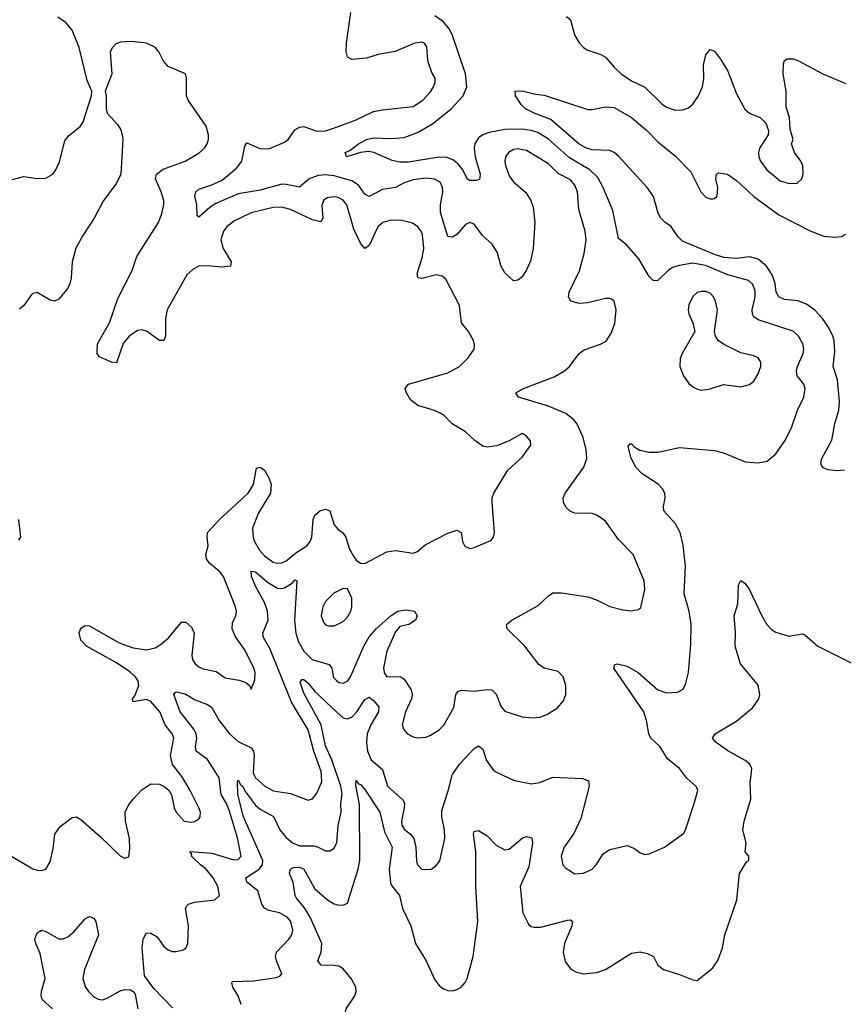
# Model space of a CAD drawing. Header units: inches. Extents: x 1649636 to 1815363, y 506543 to 641975.
# Tile 57 of 256: x 1688550 to 1692319, y 538951 to 543458. Entities that reach past the tile are written whole.
import ezdxf

# ---------------------------------------------------------------- set-up
doc = ezdxf.new("R2010")
doc.units = ezdxf.units.IN
doc.header["$MEASUREMENT"] = 0
for name, color, linetype in [('B6583', 7, 'Continuous'), ('B6584', 7, 'Continuous'), ('B6593', 7, 'Continuous'), ('B6594', 7, 'Continuous')]:
    doc.layers.add(name, color=color, linetype=linetype)

msp = doc.modelspace()

# ---------------------------------------------------------------- linework, layer by layer
at = {"layer": 'B6583', "color": 5}
for points, elevation in [([(1688510, 539630.4), (1688610, 539571.8), (1688630, 539564.9), (1688650, 539564.2), (1688670, 539570.4), (1688690, 539602.8), (1688703.8, 539663.8), (1688711.2, 539730), (1688735.3, 539764.7), (1688790, 539806.7), (1688810, 539808.7), (1688830, 539797), (1688919, 539719), (1689010, 539630.5), (1689030, 539620.5), (1689050, 539626.8), (1689054.9, 539665.1), (1689052.9, 539710), (1689034.2, 539790), (1689033.1, 539830), (1689050, 539866.4), (1689069.7, 539890), (1689110, 539932.9), (1689150, 539960.3), (1689190, 539959.6), (1689210.2, 539950.2), (1689232.1, 539932.1), (1689244.9, 539910), (1689257.6, 539850), (1689266.9, 539830), (1689303.7, 539790), (1689335.7, 539784.3), (1689352, 539788), (1689370, 539800.3), (1689376.4, 539810), (1689378.2, 539830), (1689370.8, 539850), (1689331, 539930), (1689294.8, 539990), (1689287.1, 540000)], 380), ([(1689250, 538935), (1689163.8, 539023.8), (1689120.9, 539080.9), (1689110.7, 539209.3), (1689115.1, 539250), (1689130, 539278), (1689150, 539277.6), (1689179.7, 539259.7), (1689210, 539216.4), (1689230, 539200.3), (1689250, 539193.1), (1689266.7, 539193.3), (1689299.1, 539200.9), (1689311.1, 539208.9), (1689319.7, 539230), (1689323.1, 539310), (1689309.6, 539390), (1689316.3, 539403.7), (1689322.7, 539410), (1689350, 539418.3), (1689444, 539430), (1689464.2, 539450), (1689457.1, 539490), (1689435.9, 539530), (1689403.6, 539570), (1689377, 539590), (1689337.2, 539630), (1689337.6, 539637.6), (1689329, 539651), (1689430, 539642.8), (1689530, 539611.9), (1689550, 539613.8), (1689563.8, 539630), (1689547.1, 539712.9), (1689510, 539836), (1689496.8, 539870), (1689471.9, 539912), (1689462.7, 539990), (1689456.2, 540000)], 360), ([(1689564.5, 538950), (1689550.6, 538990), (1689525, 539030), (1689520.4, 539050), (1689524.3, 539055.7), (1689620.8, 539059.2), (1689725.8, 539074.2), (1689740.2, 539079.8), (1689749.2, 539090.8), (1689725, 539150), (1689720.6, 539170), (1689724.8, 539190), (1689781.8, 539250), (1689795, 539270), (1689799.8, 539290), (1689790.6, 539330), (1689774.6, 539350), (1689739.6, 539370), (1689690, 539380.7), (1689670.6, 539390.6), (1689658.9, 539410), (1689640.3, 539470), (1689589.8, 539510), (1689584.7, 539530), (1689646.2, 539570), (1689661.5, 539590), (1689662.8, 539610), (1689574.7, 539810), (1689548, 539912), (1689546.8, 539973.2), (1689550, 539978.4), (1689558.5, 539958.5), (1689570, 539949), (1689583.7, 539923.7), (1689630, 539862), (1689650, 539844.1), (1689711.1, 539811.1), (1689740.4, 539750), (1689770, 539714.3), (1689798, 539690), (1689830, 539675.9), (1689896, 539675.9), (1689912.7, 539672.7), (1689950, 539654), (1689970, 539653.4), (1689990, 539666.4), (1690000, 539688.1)], 340), ([(1689623.9, 540000), (1689630, 539987.2), (1689670, 539950.8), (1689710, 539928.3), (1689790, 539915.6), (1689870, 539884.9), (1689890, 539892.4), (1689910, 539917.6), (1689933.4, 539970), (1689931.2, 540000)], 360), ([(1690000, 539127.5), (1689990, 539129.3), (1689929.9, 539129.9), (1689914.5, 539150), (1689929.8, 539190), (1689932.1, 539230), (1689879.9, 539350), (1689852.8, 539392.8), (1689816.7, 539436.7), (1689811, 539450), (1689802.3, 539510), (1689785.6, 539550), (1689789.7, 539570), (1689803.1, 539576.9), (1689830, 539579.2), (1689850, 539570.1), (1689900.3, 539480.3), (1689958.9, 539430), (1689990, 539410.8), (1690000, 539408.2)], 320), ([(1688700.9, 538930), (1688653.8, 538973.8), (1688648.1, 538990), (1688649.8, 539009.8), (1688666.7, 539070), (1688643.7, 539183.7), (1688624.2, 539230), (1688620.4, 539250), (1688630, 539279.1), (1688650, 539290.4), (1688670, 539285.3), (1688730, 539251.5), (1688750, 539250.3), (1688770, 539259.6), (1688797.7, 539282.3), (1688850, 539343), (1688870, 539353), (1688890, 539344.9), (1688898.7, 539330), (1688910.3, 539270), (1688846.8, 539110), (1688839.8, 539070), (1688850, 539032.4), (1688865.6, 539010), (1688890, 538986.2), (1688910, 538975.2), (1688930, 538972.2), (1688950, 538978.8), (1689010, 539013.7), (1689030, 539018.8), (1689057.5, 539017.5), (1689070.2, 539010.2), (1689078.2, 538998.2), (1689090.3, 538930)], 360)]:
    msp.add_lwpolyline(points, dxfattribs=dict(at, elevation=elevation))
at = {"layer": 'B6584', "color": 5}
for points, elevation in [([(1688450, 542708.8), (1688570, 542739.5), (1688630, 542730.4), (1688670, 542732.4), (1688702, 542750), (1688716.3, 542770), (1688732.1, 542807.9), (1688757.4, 542902.6), (1688774.3, 542925.7), (1688829.3, 542970), (1688840.9, 542990), (1688879.3, 543110), (1688881.2, 543130), (1688859.1, 543179.1), (1688823.1, 543330), (1688791.2, 543410), (1688763.5, 543443.5), (1688724.5, 543470)], 380), ([(1690000, 542645.3), (1689990, 542647.7), (1689958, 542642), (1689940.7, 542630), (1689932.4, 542607.6), (1689937.6, 542550), (1689927.7, 542532.3), (1689890, 542541.5), (1689790, 542589.4), (1689750, 542600.4), (1689710, 542597.5), (1689610, 542573.2), (1689530, 542535.9), (1689497.7, 542510), (1689482.8, 542490), (1689471.2, 542450), (1689481.2, 542410), (1689518.3, 542350), (1689515.5, 542330), (1689474.7, 542325.3), (1689410, 542331.7), (1689370.7, 542329.3), (1689343.9, 542316.1), (1689315.5, 542290), (1689224.7, 542130), (1689216.8, 542090), (1689216.9, 542010), (1689210.3, 541989.7), (1689190, 541989.7), (1689130, 542032), (1689110, 542038), (1689090, 542035.3), (1689051.7, 542010), (1689023.9, 541976.1), (1688993.3, 541886.7), (1688970, 541889.7), (1688915.1, 541915.1), (1688905.1, 541930), (1688905.9, 541974.1), (1688961.5, 542070), (1688999, 542181), (1689064.4, 542310), (1689086.4, 542373.6), (1689186, 542530), (1689200.5, 542570), (1689209.7, 542610), (1689209.7, 542630), (1689198, 542670), (1689171.3, 542730), (1689176.9, 542750), (1689206.4, 542773.6), (1689307.6, 542810), (1689370, 542846.2), (1689395.6, 542870), (1689408.6, 542890), (1689414, 542910), (1689414, 542930), (1689403.5, 542970), (1689320.7, 543090), (1689314, 543110), (1689314, 543190), (1689309.2, 543209.2), (1689230, 543243.6), (1689207.7, 543267.7), (1689186.9, 543310), (1689171.2, 543330), (1689130.6, 543350.6), (1689062, 543358), (1689010, 543354.6), (1688990, 543346.6), (1688974.6, 543330), (1688964.7, 543310), (1688971.5, 543208.5), (1688941, 543130), (1688946, 543110), (1688946, 543050), (1688951, 543030), (1688998.3, 542978.3), (1689012.9, 542952.9), (1689019.5, 542930), (1689022, 542910), (1689013.7, 542750), (1688993.7, 542710), (1688933, 542627), (1688891.3, 542548.7), (1688839.3, 542470), (1688807.6, 542412.4), (1688790.4, 542350), (1688785.5, 542274.5), (1688779.1, 542250), (1688770, 542228.7), (1688730, 542178), (1688710, 542169), (1688690, 542174), (1688630, 542209), (1688610, 542204), (1688602.5, 542197.5), (1688570, 542149), (1688550, 542133.2)], 380), ([(1690000, 542740.7), (1689990, 542743.6), (1689950, 542747.4), (1689915.6, 542744.4), (1689875.6, 542730), (1689830, 542690.7), (1689770, 542704.1), (1689750, 542704.3), (1689650, 542677.6), (1689550, 542661.3), (1689445.5, 542614.5), (1689421.1, 542598.9), (1689370, 542554), (1689362.4, 542562.4), (1689360.2, 542610), (1689352, 542650), (1689355.8, 542670), (1689370, 542681.5), (1689430, 542702), (1689476.3, 542723.7), (1689541.9, 542778.1), (1689566.9, 542810), (1689580.7, 542879.3), (1689590, 542894.9), (1689648.9, 542868.9), (1689690, 542867.3), (1689762.7, 542897.3), (1689778.5, 542910), (1689810, 542953.6), (1689830, 542966.4), (1689850, 542968.5), (1689910, 542947.6), (1689950, 542948.3), (1690000, 542966.5)], 360), ([(1689287.1, 540000), (1689249.2, 540049.2), (1689239.9, 540090), (1689255.4, 540170), (1689248.2, 540190), (1689216.4, 540230), (1689191.6, 540290), (1689150, 540337.5), (1689130, 540346.1), (1689070, 540335.1), (1689066.5, 540350), (1689076.7, 540363.3), (1689094.8, 540410), (1689093, 540430), (1689080.4, 540450), (1689053.7, 540473.7), (1688993.9, 540513.9), (1688855.4, 540590), (1688830, 540618.4), (1688822.7, 540650), (1688830, 540673), (1688850, 540684.9), (1688870, 540683.1), (1689006.2, 540606.2), (1689070, 540583.4), (1689130, 540573.2), (1689170, 540582.6), (1689199.4, 540600.6), (1689233, 540630), (1689290, 540700.3), (1689310, 540700.9), (1689337.1, 540677.1), (1689348.4, 540650), (1689338.2, 540550), (1689341.6, 540530), (1689352.6, 540510), (1689370, 540495.2), (1689390, 540486), (1689450, 540473.8), (1689490, 540444.9), (1689554.2, 540434.2), (1689584.5, 540424.5), (1689602, 540410), (1689610, 540394), (1689625.6, 540434.4), (1689627.6, 540470), (1689622, 540490), (1689582.4, 540570), (1689536.3, 540636.3), (1689522.6, 540670), (1689523.4, 540696.6), (1689539.1, 540730), (1689542.6, 540750), (1689537.7, 540770), (1689482.2, 540910), (1689466.2, 540930), (1689418.8, 540970), (1689405.6, 540990), (1689402.4, 541010), (1689413.1, 541050), (1689407.6, 541090), (1689409.7, 541110), (1689464.8, 541170), (1689596.2, 541290), (1689619.5, 541330), (1689634.5, 541405.5), (1689650, 541410.4), (1689670, 541395.8), (1689690, 541361.3), (1689700.6, 541330), (1689697.8, 541290), (1689641.6, 541198.4), (1689616, 541130), (1689617.9, 541090), (1689624.9, 541070), (1689648.1, 541030), (1689670, 541003.3), (1689710, 540975.6), (1689730, 540970.1), (1689750, 540971.4), (1689770, 540981.4), (1689818.6, 541021.4), (1689863.7, 541050), (1689879.6, 541070), (1689887.7, 541090), (1689893.7, 541170), (1689900.3, 541190), (1689924.2, 541210), (1689950, 541218.2), (1689970.1, 541210.1), (1689990, 541145.5), (1690000, 541133.3)], 380), ([(1688544.2, 541170), (1688553.7, 541090), (1688545.1, 541074.9)], 380), ([(1689931.2, 540000), (1689930, 540016.3), (1689895.8, 540110), (1689870, 540206.8), (1689794.5, 540334.6), (1689696.5, 540576.5), (1689666.7, 540630), (1689662.4, 540650), (1689687.2, 540710), (1689684.9, 540750), (1689670.6, 540790.6), (1689630, 540864.7), (1689611.1, 540910), (1689610, 540934), (1689630, 540930.2), (1689683.5, 540883.5), (1689730, 540855.3), (1689750, 540853.8), (1689761.8, 540858.2), (1689798.9, 540881.1), (1689810, 540894), (1689818, 540890), (1689807.7, 540710), (1689813.3, 540650), (1689825.7, 540610), (1689850, 540567), (1689889.3, 540530), (1689966.4, 540506.4), (1689978.9, 540490), (1689986.9, 540446.9), (1690000, 540434)], 360), ([(1690000, 540839.2), (1689990, 540834.3), (1689950, 540794.7), (1689937.6, 540770), (1689930.2, 540730), (1689940.4, 540700.4), (1689950, 540688.7), (1689963.7, 540683.7), (1689990, 540684), (1690000, 540688.8)], 380), ([(1690000, 540007.8), (1689978.8, 540070), (1689950, 540134.8), (1689929.3, 540230), (1689850, 540375.1), (1689834, 540426), (1689841.4, 540438.6), (1689850, 540438.6), (1689870, 540420.7), (1689901.8, 540381.8), (1690000, 540290.6)], 340), ([(1689456.2, 540000), (1689410, 540071.3), (1689357.8, 540110), (1689354.5, 540130), (1689361.2, 540170), (1689357.5, 540190), (1689347.7, 540210), (1689284.7, 540290), (1689255.4, 540370), (1689261.1, 540378.9), (1689270, 540382), (1689310, 540370.6), (1689350, 540346.9), (1689410, 540323.5), (1689430, 540310.2), (1689463.6, 540250), (1689510, 540189.1), (1689550, 540153.9), (1689610, 540124.5), (1689620.1, 540110), (1689622.5, 540090), (1689619.1, 540010), (1689623.9, 540000)], 360)]:
    msp.add_lwpolyline(points, dxfattribs=dict(at, elevation=elevation))
at = {"layer": 'B6593', "color": 5}
for points, elevation in [([(1690000, 539408.2), (1690010, 539405.6), (1690033.6, 539406.4), (1690050, 539414.9), (1690099.5, 539570), (1690106.5, 539610), (1690105.4, 539865.4), (1690087.7, 539952.3), (1690090, 539976.3), (1690100.2, 539960.2), (1690110, 539956.9), (1690130, 539934.2), (1690197.8, 539830), (1690220, 539740), (1690254.4, 539670), (1690241.5, 539570), (1690246.9, 539506.9), (1690253.2, 539493.2), (1690288.8, 539450), (1690301.5, 539390), (1690340.8, 539310), (1690361.4, 539230), (1690410.5, 539150.5), (1690450, 539063.6), (1690470, 539037.1), (1690490, 539021.8), (1690510, 539013.8), (1690530, 539013.7), (1690550, 539018.5), (1690570, 539030.2), (1690588.5, 539051.5), (1690597.8, 539070), (1690625.6, 539170), (1690647.1, 539330), (1690637.9, 539490), (1690637.2, 539650), (1690626.6, 539730), (1690630, 539742), (1690650, 539746.3), (1690690, 539722), (1690730, 539679.8), (1690770, 539657.7), (1690790, 539661.6), (1690850, 539711.6), (1690870, 539718.8), (1690893.1, 539713.1), (1690896.3, 539690), (1690879.4, 539580.6), (1690840.2, 539490), (1690851.9, 539370), (1690878.3, 539318.3), (1690890, 539307.2), (1690903.7, 539303.7), (1690935, 539305), (1691056.4, 539336.4), (1691070, 539337.4), (1691079.5, 539330), (1691076.5, 539310), (1691043.7, 539230), (1691037.7, 539190), (1691046.8, 539146.8), (1691072.1, 539112.1), (1691098.8, 539098.8), (1691130, 539091.3), (1691190, 539096.3), (1691230, 539110.2), (1691350, 539184.7), (1691390, 539191.3), (1691423.6, 539183.6), (1691450.3, 539170.3), (1691470.4, 539130.4), (1691496, 539110), (1691570, 539088.5), (1691630, 539062.8), (1691650, 539061), (1691721.7, 539118.3), (1691745.6, 539154.4), (1691766, 539210), (1691776.9, 539270), (1691831.6, 539430), (1691844, 539550), (1691876.4, 539603.6), (1691886, 539610), (1691886, 539630), (1691869.1, 539649.1), (1691874, 539690), (1691859.5, 539750), (1691865.6, 539790), (1691896.3, 539890), (1691893.1, 539966.9), (1691897, 540000)], 320), ([(1690000, 539688.1), (1690000.9, 539690), (1690007.3, 539770), (1690020.9, 539830), (1690019.4, 539870), (1690025.8, 539914.2), (1690019.6, 539950), (1690002.6, 540000)], 340), ([(1690217.8, 540000), (1690232.7, 539950), (1690305.4, 539885.4), (1690311.1, 539870), (1690310.2, 539850.2), (1690297, 539790), (1690298.6, 539770), (1690310.7, 539750.7), (1690339.2, 539730), (1690354.5, 539710), (1690363.5, 539670), (1690365.9, 539605.9), (1690370.3, 539590), (1690390, 539570.3), (1690431.1, 539568.9), (1690455.2, 539584.8), (1690472.5, 539607.5), (1690495.9, 539710), (1690493.4, 539750), (1690481.4, 539810), (1690481.7, 539838.3), (1690511.4, 539928.6), (1690529.2, 540000)], 340), ([(1690761.6, 540000), (1690810, 539977.6), (1690890, 539960.3), (1690930, 539966.3), (1690990, 539990.3), (1691125.4, 539985.4), (1691153.7, 539973.7), (1691155.9, 539950), (1691118.2, 539801.8), (1691086.4, 539733.6), (1691040.9, 539670), (1691027.9, 539630), (1691035.8, 539590), (1691050, 539574.4), (1691090, 539548.2), (1691130, 539551.7), (1691169.6, 539570), (1691188.2, 539590), (1691220.6, 539639.4), (1691250, 539659.5), (1691330, 539678.4), (1691363.7, 539663.7), (1691390, 539644.9), (1691410, 539637.3), (1691430, 539640.5), (1691501.2, 539670), (1691586.9, 539733.1), (1691596.3, 539750), (1691636.3, 539870), (1691653.3, 539930), (1691650, 539939), (1691644.5, 539950), (1691604.6, 539984.6), (1691592.8, 540000)], 340), ([(1690000, 538779.7), (1690030, 538798), (1690050, 538800.5), (1690092.3, 538772.3), (1690167, 538747), (1690190, 538732.7), (1690210, 538726.4), (1690230, 538731), (1690235.8, 538750), (1690229.6, 538770), (1690181.3, 538830), (1690150, 538849.7), (1690074.9, 538854.9), (1690050.8, 538870.8), (1690043.3, 538883.3), (1690040.3, 538910), (1690043.5, 538930), (1690084.5, 538990), (1690090.6, 539010), (1690088, 539030), (1690067.3, 539070), (1690030, 539113.8), (1690010, 539125.7), (1690000, 539127.5)], 320)]:
    msp.add_lwpolyline(points, dxfattribs=dict(at, elevation=elevation))
at = {"layer": 'B6594', "color": 5}
for points, elevation in [([(1690000, 542966.5), (1690090, 542999.4), (1690170, 543036.8), (1690210, 543045.6), (1690350, 543061.1), (1690395.1, 543090), (1690430, 543127), (1690444.4, 543150), (1690451, 543170), (1690451.1, 543190), (1690436.3, 543216.3), (1690417.7, 543270), (1690413.3, 543333.3), (1690402.7, 543350), (1690390, 543354.7), (1690358.8, 543350), (1690268.5, 543311.5), (1690190, 543298), (1690137.7, 543282.3), (1690070, 543275.1), (1690050, 543286.6), (1690044.4, 543310), (1690045.8, 543350), (1690065.8, 543490)], 360), ([(1691592.8, 540000), (1691569.6, 540030), (1691514.8, 540074.8), (1691481.6, 540130), (1691437.4, 540170), (1691428.9, 540188.9), (1691418.8, 540250), (1691406.2, 540290), (1691269.6, 540490.4), (1691272.9, 540507.1), (1691286, 540510), (1691330, 540498.6), (1691379.6, 540470), (1691470.1, 540390.1), (1691510, 540376.2), (1691560.1, 540379.9), (1691585.7, 540394.3), (1691598.4, 540421.6), (1691609.8, 540470), (1691621.8, 540598.2), (1691622.9, 540690), (1691613.2, 540750), (1691590.7, 540830), (1691596.6, 540956.6), (1691586.7, 541053.3), (1691572.3, 541110), (1691550.7, 541150.7), (1691498, 541210), (1691495.8, 541230), (1691503.9, 541270), (1691501.5, 541290), (1691492.1, 541310), (1691471.7, 541331.7), (1691399.2, 541379.2), (1691369.4, 541409.4), (1691346.3, 541453.7), (1691334, 541506), (1691343.2, 541516.8), (1691350, 541516.3), (1691362.5, 541502.5), (1691388.1, 541488.1), (1691430, 541477.8), (1691470, 541479), (1691570, 541499.5), (1691730, 541485.3), (1691770, 541474.9), (1691870, 541434.4), (1691930, 541430.3), (1691970, 541437.4), (1692009.8, 541470.1), (1692051.9, 541530), (1692082.4, 541590), (1692109.8, 541670.1), (1692138.7, 541730), (1692144.1, 541770), (1692137.7, 541790), (1692107.9, 541827.9), (1692104.6, 541850), (1692109.1, 541870.9), (1692134.5, 541930), (1692137.8, 541950), (1692134.1, 541974.1), (1692113.8, 542010), (1692090, 542031.7), (1691930, 542084.3), (1691910, 542098), (1691903.6, 542110), (1691902, 542130), (1691914.8, 542190), (1691915.8, 542215.8), (1691905.6, 542245.6), (1691884.7, 542264.7), (1691790, 542289.4), (1691687.8, 542332.2), (1691630, 542342.9), (1691567.3, 542332.7), (1691536.9, 542323.1), (1691517.3, 542310), (1691470, 542264), (1691450, 542263.1), (1691430, 542282), (1691383.5, 542363.5), (1691326.7, 542426.7), (1691290, 542456.2), (1691263.8, 542583.8), (1691220.4, 542690), (1691195.2, 542735.2), (1691159.1, 542770), (1691066, 542826), (1690970, 542910.9), (1690921.6, 542941.6), (1690890, 542951.2), (1690850, 542956.3), (1690770, 542955.6), (1690698.1, 542941.9), (1690669.4, 542930.6), (1690650, 542916.8), (1690633.1, 542890), (1690629.5, 542870), (1690635.1, 542830), (1690656.8, 542750), (1690654, 542726), (1690639, 542721), (1690610, 542722.4), (1690598, 542730), (1690577.7, 542770), (1690556.5, 542796.5), (1690535.1, 542815.1), (1690507, 542827.1), (1690468.4, 542828.4), (1690330, 542805.6), (1690290, 542805.6), (1690254, 542814), (1690170.6, 542850.6), (1690145.7, 542854.3), (1690110.2, 542849.8), (1690046, 542830), (1690039.3, 542850), (1690061.7, 542858.3), (1690101.3, 542890), (1690137.6, 542910), (1690170, 542916.4), (1690250, 542914.2), (1690310, 542919.2), (1690370, 542942), (1690438.9, 542981.1), (1690524.2, 543050), (1690579.9, 543110), (1690596, 543150), (1690590.7, 543210), (1690529.5, 543390), (1690515.9, 543415.9), (1690490, 543447.6), (1690450, 543474.9)], 340), ([(1691052, 543472), (1691070, 543457.3), (1691089, 543389), (1691110, 543351.6), (1691130, 543330.2), (1691150, 543317.8), (1691210, 543298), (1691230, 543286.7), (1691270, 543240.3), (1691303.1, 543210), (1691350, 543178), (1691410, 543149.1), (1691490, 543070.4), (1691510, 543057), (1691550, 543043.1), (1691584.7, 543044.7), (1691610, 543054), (1691630, 543070.4), (1691656.8, 543110), (1691674.4, 543150), (1691680.2, 543190), (1691678.9, 543250), (1691690, 543296.3), (1691710, 543321.6), (1691730, 543313), (1691757.5, 543277.5), (1691790, 543221.6), (1691830, 543118), (1691868.1, 543048.1), (1691890, 543030.5), (1691938, 543010), (1691964.9, 542984.9), (1691977.3, 542950), (1691974.8, 542930), (1691935.8, 542870), (1691930.4, 542850), (1691932.2, 542830), (1691939.5, 542810), (1691968.9, 542770), (1692030, 542720.3), (1692071.7, 542708.3), (1692108, 542710), (1692129.3, 542730), (1692135.6, 542750), (1692133.6, 542790), (1692125.1, 542810), (1692095.1, 542850), (1692081.2, 542890), (1692088.7, 542910), (1692076, 542956), (1692072.3, 543010), (1692058, 543058), (1692057.6, 543130), (1692042.9, 543210), (1692044.8, 543255.2), (1692049.5, 543270.5), (1692062, 543278), (1692090, 543278), (1692110, 543270.4), (1692227.8, 543207.8), (1692330, 543165.3)], 340), ([(1692323.8, 541396.2), (1692290, 541393.7), (1692250, 541397.7), (1692226.6, 541406.6), (1692219.3, 541419.3), (1692216.3, 541430), (1692221, 541450), (1692266.9, 541533.1), (1692280.3, 541610), (1692297.8, 541670), (1692301.6, 541710), (1692292.9, 541810), (1692272.2, 541870), (1692280.6, 541939.4), (1692276.4, 541990), (1692271.4, 542010), (1692251.5, 542050), (1692224.1, 542090), (1692188.1, 542128.1), (1692150, 542155.2), (1692110, 542170.4), (1692050, 542177.4), (1692024.5, 542190), (1692012, 542210), (1692007.4, 542250), (1691993.1, 542290), (1691967.5, 542330), (1691930, 542361.9), (1691890, 542372.3), (1691830, 542364.1), (1691772.8, 542370), (1691730, 542382.7), (1691583.5, 542443.5), (1691563.8, 542463.8), (1691530, 542512.3), (1691503.5, 542530), (1691484, 542550), (1691472.2, 542572.2), (1691450, 542648.2), (1691422, 542690), (1691290, 542833.2), (1691270, 542849.8), (1691250, 542858.7), (1691170, 542861.9), (1691144, 542870), (1691110, 542888.6), (1690981.1, 543001.1), (1690903.7, 543030), (1690865.2, 543050), (1690845.2, 543070), (1690819, 543110), (1690818, 543130), (1690850, 543132.7), (1690910, 543117.3), (1690950, 543113), (1691150, 543047.4), (1691170, 543047.2), (1691230, 543059.5), (1691270, 543055.3), (1691350, 543009.4), (1691420.1, 542950), (1691470, 542899.1), (1691550, 542834.7), (1691621.9, 542761.9), (1691667.5, 542670), (1691690, 542646), (1691710, 542637.8), (1691721.8, 542638.2), (1691730, 542639), (1691741.7, 542650), (1691745.3, 542690), (1691735.4, 542730), (1691738, 542750), (1691750, 542757), (1691789.7, 542750.3), (1691830, 542721.1), (1691908.7, 542648.7), (1692024.2, 542564.2), (1692170.2, 542490), (1692230, 542466.9), (1692278.1, 542461.8), (1692310, 542465.5), (1692330, 542475.8)], 320), ([(1690000, 540434), (1690010, 540424.2), (1690030, 540420.7), (1690036.4, 540423.6), (1690050, 540430.3), (1690064.1, 540450), (1690124.9, 540590), (1690150, 540633.8), (1690180.7, 540670), (1690250, 540730.3), (1690280.9, 540750), (1690316.3, 540756.3), (1690356.3, 540750), (1690368.4, 540730), (1690362, 540710), (1690330.6, 540690), (1690290, 540680.9), (1690270, 540656.3), (1690230, 540567.8), (1690215.7, 540490), (1690218.5, 540470), (1690230, 540450.3), (1690292, 540452), (1690310, 540439.1), (1690340.9, 540390), (1690345.9, 540370), (1690342.7, 540350), (1690316, 540290), (1690300.8, 540230), (1690306.3, 540210), (1690324.9, 540190), (1690350, 540175.6), (1690370, 540171.4), (1690410, 540174.7), (1690430, 540182.4), (1690470, 540207.9), (1690490.5, 540229.5), (1690537.2, 540310), (1690545.6, 540370), (1690557.1, 540382.9), (1690570, 540389.1), (1690630, 540384.1), (1690690, 540392.2), (1690710, 540390.2), (1690730.9, 540370.9), (1690753.5, 540313.5), (1690770, 540293.4), (1690850, 540266.9), (1690897.4, 540262.6), (1690930, 540265.3), (1690961.8, 540278.2), (1691010, 540306.4), (1691039.1, 540340.9), (1691049.6, 540370), (1691049.6, 540410), (1691037.6, 540450), (1691013.9, 540473.9), (1690950, 540489.6), (1690926.2, 540506.2), (1690861.6, 540590), (1690780.7, 540670), (1690778, 540690), (1690802.7, 540710), (1690923.1, 540776.9), (1690970, 540821.6), (1690990, 540834.4), (1691030, 540835.3), (1691150, 540815.6), (1691190, 540802.6), (1691250, 540771.8), (1691310, 540757), (1691350, 540752.4), (1691381.2, 540758.8), (1691392.5, 540767.5), (1691410.7, 540849.3), (1691408.3, 540890), (1691356.8, 541010), (1691290, 541078.7), (1691230, 541162), (1691190.6, 541189.4), (1691170, 541197.2), (1691090, 541199.1), (1691070, 541206.3), (1691050, 541227), (1691038, 541250), (1691036.9, 541270), (1691046, 541290), (1691131.6, 541410), (1691145.6, 541450), (1691143, 541490), (1691127.1, 541550), (1691099.1, 541610), (1691083.5, 541630), (1691050, 541655.7), (1690970, 541688.6), (1690832.3, 541730), (1690821.2, 541750), (1690856, 541770), (1690996.3, 541823.7), (1691042.7, 541850), (1691066, 541870), (1691110, 541930.7), (1691133.6, 541946.4), (1691207.2, 541972.8), (1691233.3, 541986.7), (1691256.6, 542023.4), (1691272.9, 542067.1), (1691278.9, 542130), (1691270, 542169), (1691258, 542178), (1691250, 542182.4), (1691230, 542181.3), (1691150, 542161.7), (1691110, 542158.5), (1691072.7, 542170), (1691062, 542190), (1691064.5, 542210), (1691112.3, 542307.8), (1691132.5, 542387.5), (1691142, 542450), (1691138, 542490), (1691108.3, 542588.3), (1691102.1, 542670), (1691090, 542700.4), (1691070, 542725), (1691013.7, 542753.7), (1690970, 542797.3), (1690870, 542859.5), (1690830, 542866.6), (1690810, 542862.9), (1690786.7, 542850), (1690773.2, 542830), (1690769.4, 542810), (1690772.6, 542790), (1690790, 542743.6), (1690810, 542714.9), (1690866.5, 542666.5), (1690889.5, 542629.5), (1690899.1, 542599.1), (1690907.8, 542530), (1690900.2, 542410), (1690886.9, 542353.1), (1690870, 542312.7), (1690850, 542281.2), (1690830, 542266), (1690810, 542262.7), (1690770, 542299), (1690752.4, 542332.4), (1690736, 542390), (1690712.4, 542430), (1690668.2, 542470), (1690630, 542522.6), (1690610, 542529.7), (1690590, 542520.4), (1690550, 542474.8), (1690530, 542462.8), (1690510, 542465.4), (1690475.1, 542575.1), (1690475.8, 542610), (1690486.7, 542670), (1690485.2, 542690), (1690474, 542714), (1690448.1, 542728.1), (1690410, 542732), (1690350, 542725.2), (1690310, 542710.5), (1690270, 542689.1), (1690210, 542680.6), (1690150, 542647.9), (1690130, 542659.7), (1690100.5, 542700.5), (1690070, 542720.4), (1690000, 542740.7)], 360), ([(1690000, 541133.3), (1690006, 541126), (1690028.9, 541108.9), (1690042, 541090), (1690057.5, 541037.5), (1690078.9, 540998.9), (1690090, 540983.8), (1690110, 540970.4), (1690130, 540968.4), (1690230, 541022), (1690270, 541028.5), (1690350, 541016.4), (1690370, 541024.4), (1690406.1, 541053.9), (1690510, 541107.4), (1690550, 541121.6), (1690570.4, 541110.4), (1690576.4, 541070), (1690587.6, 541047.6), (1690610, 541038), (1690630, 541041.6), (1690705.6, 541074.4), (1690719, 541090), (1690722.7, 541110), (1690712.3, 541250), (1690712.3, 541270), (1690719.5, 541290), (1690784.5, 541395.5), (1690850, 541454.9), (1690889.6, 541510), (1690887, 541530), (1690870, 541552.3), (1690850, 541563.7), (1690790.3, 541529.7), (1690732.8, 541507.2), (1690690, 541501.3), (1690670, 541505.6), (1690632.3, 541532.2), (1690590.9, 541570.9), (1690528.6, 541608.6), (1690489.8, 541649.8), (1690448.7, 541668.7), (1690372.1, 541692.1), (1690338.6, 541718.6), (1690319.7, 541750), (1690314.7, 541770), (1690329.4, 541790), (1690510, 541841.7), (1690563, 541870), (1690602.4, 541910), (1690629.6, 541950), (1690631.6, 541970), (1690627, 541990), (1690604.5, 542030), (1690571.6, 542070), (1690562, 542150), (1690500.4, 542270), (1690483.6, 542283.6), (1690458, 542290), (1690390, 542273.8), (1690375.6, 542275.6), (1690370, 542280.9), (1690370, 542300.7), (1690391.5, 542368.5), (1690399.6, 542410), (1690393.6, 542473.6), (1690387.9, 542490), (1690372, 542510), (1690347.2, 542527.1), (1690299.2, 542539.2), (1690250, 542539.6), (1690212.2, 542530), (1690189.7, 542510.3), (1690150, 542423.5), (1690130, 542410.8), (1690110, 542434.2), (1690079.7, 542499.7), (1690047, 542610), (1690030, 542631.3), (1690010, 542643), (1690000, 542645.3)], 380), ([(1691897, 540000), (1691900.5, 540030), (1691891.5, 540050), (1691870, 540067.6), (1691790, 540110.9), (1691736.9, 540150), (1691720.7, 540170), (1691732, 540190), (1691831.2, 540248.8), (1691905.6, 540310), (1691932.8, 540350), (1691937.4, 540370), (1691930, 540411.6), (1691848.7, 540510), (1691823.5, 540590), (1691825.6, 540654.4), (1691818.7, 540730), (1691835.8, 540784.2), (1691839.5, 540870), (1691849.4, 540890.6), (1691870, 540877.1), (1691890, 540848.2), (1691945.5, 540730), (1691969.2, 540689.2), (1691990, 540666.2), (1692010, 540654.2), (1692070, 540636.5), (1692130, 540646.4), (1692142.8, 540642.8), (1692202, 540590), (1692394.1, 540494.1)], 320), ([(1690000, 540688.8), (1690030, 540703.1), (1690050, 540723.7), (1690065.3, 540750), (1690070.8, 540770), (1690069.8, 540809.7), (1690050, 540852.7), (1690030, 540854), (1690000, 540839.2)], 380), ([(1690000, 540290.6), (1690030, 540262.8), (1690050, 540257.3), (1690070, 540265.9), (1690093, 540290), (1690130, 540346.5), (1690150, 540356.5), (1690170, 540342.3), (1690192.9, 540312.9), (1690191.7, 540290), (1690156.5, 540230), (1690140.8, 540190), (1690137, 540150), (1690141.2, 540110), (1690158.6, 540070), (1690210, 540026), (1690217.8, 540000)], 340), ([(1690529.2, 540000), (1690530, 540003), (1690563.1, 540050), (1690630, 540121.5), (1690650, 540133.7), (1690670, 540119.3), (1690686.9, 540066.9), (1690719.5, 540019.5), (1690761.6, 540000)], 340), ([(1690002.6, 540000), (1690000, 540007.8)], 340)]:
    msp.add_lwpolyline(points, dxfattribs=dict(at, elevation=elevation))
at = {"layer": 'B6594', "color": 5, "elevation": 360}
msp.add_lwpolyline([(1691670, 542214.4), (1691650, 542208.4), (1691630, 542191.1), (1691612.4, 542152.4), (1691608.9, 542130), (1691611.8, 542111.8), (1691630.6, 542070), (1691639.1, 542030), (1691581.3, 541930), (1691572.9, 541907.1), (1691570.2, 541870), (1691587, 541827), (1691612.7, 541792.7), (1691630, 541777.4), (1691647.7, 541767.7), (1691670, 541762.8), (1691710, 541768), (1691770, 541788.5), (1691850, 541778), (1691890, 541788.2), (1691910, 541803.8), (1691930, 541836.3), (1691942, 541870), (1691941.3, 541890), (1691929.3, 541910), (1691910, 541918.9), (1691850, 541933), (1691770, 541973.3), (1691747, 541990), (1691734, 542010), (1691729.4, 542030), (1691742.6, 542130), (1691734.5, 542170), (1691724.4, 542190), (1691710, 542205.4), (1691690, 542214.2)], close=True, dxfattribs=at)

doc.saveas('drawing.dxf')
